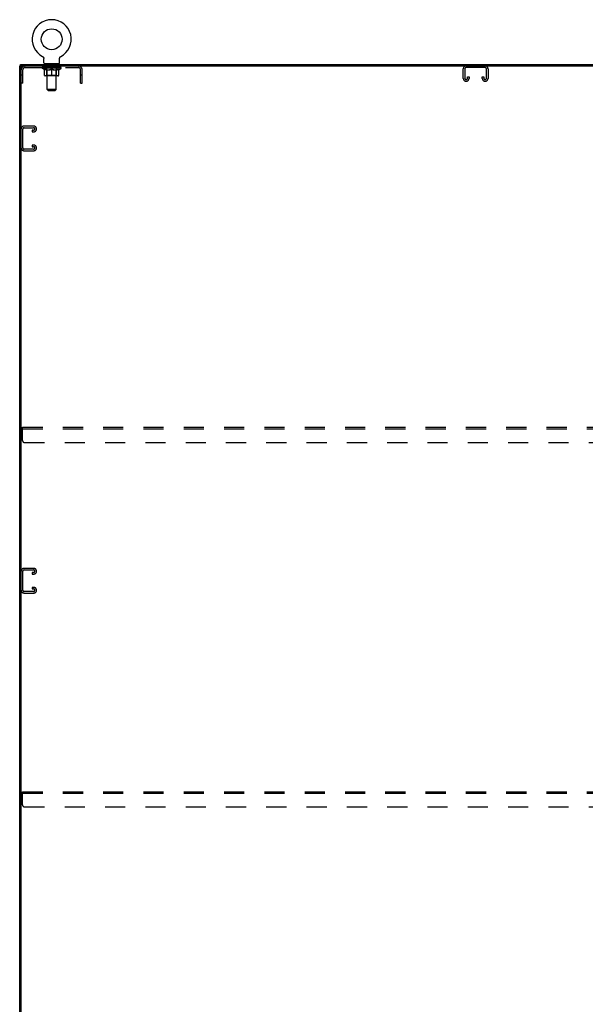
# Model space of a CAD drawing. Header units: inches. Extents: x 0 to 241, y 0 to 156.
# Tile 20 of 21: x 167 to 204, y 52 to 117. Entities that reach past the tile are written whole.
import ezdxf

# ---------------------------------------------------------------- set-up
doc = ezdxf.new("R2010")
doc.units = ezdxf.units.IN
doc.header["$LTSCALE"] = 13.26
doc.header["$MEASUREMENT"] = 0
doc.linetypes.add('HIDDEN', pattern=[0.2, 0.1, -0.1])
doc.layers.get('0').update_dxf_attribs({"linetype": 'CONTINUOUS'})
doc.layers.add('02___PRT_ALL_AXES', color=7, linetype='CONTINUOUS')
doc.layers.add('DEFAULT_2', color=8, linetype='HIDDEN')

msp = doc.modelspace()

# ---------------------------------------------------------------- linework, layer by layer
at = {"color": 7, "linetype": 'Continuous'}
for p, q in [((168.166, 114.501), (168.166, 114.501)), ((168.166, 114.501), (168.171, 114.498)), ((168.169, 114.499), (168.168, 114.5)), ((168.171, 114.498), (168.175, 114.495)), ((168.175, 114.495), (168.18, 114.493)), ((168.18, 114.493), (168.184, 114.49)), ((168.184, 114.49), (168.188, 114.486)), ((168.188, 114.486), (168.192, 114.483)), ((168.192, 114.483), (168.196, 114.48)), ((168.196, 114.48), (168.2, 114.476)), ((168.2, 114.476), (168.204, 114.472)), ((168.204, 114.472), (168.207, 114.468)), ((168.207, 114.469), (168.211, 114.464)), ((168.21, 114.465), (168.214, 114.46)), ((168.214, 114.46), (168.217, 114.456)), ((168.217, 114.456), (168.22, 114.452)), ((168.22, 114.452), (168.223, 114.447)), ((168.223, 114.447), (168.225, 114.443)), ((168.225, 114.443), (168.228, 114.438)), ((168.228, 114.438), (168.23, 114.433)), ((168.23, 114.434), (168.232, 114.429)), ((168.232, 114.429), (168.234, 114.424)), ((168.234, 114.424), (168.236, 114.419)), ((168.236, 114.419), (168.237, 114.414)), ((168.237, 114.414), (168.239, 114.409)), ((168.239, 114.409), (168.24, 114.404)), ((168.24, 114.404), (168.241, 114.399)), ((168.241, 114.399), (168.242, 114.394)), ((168.243, 114.378), (168.243, 114.373)), ((168.243, 114.081), (168.243, 114.373)), ((169.289, 114.383), (169.29, 114.388)), ((169.289, 114.081), (169.289, 114.373)), ((169.29, 114.394), (169.291, 114.399)), ((169.29, 114.388), (169.29, 114.394)), ((169.291, 114.399), (169.292, 114.404)), ((169.292, 114.404), (169.294, 114.409)), ((169.294, 114.409), (169.295, 114.414)), ((169.295, 114.414), (169.296, 114.419)), ((169.296, 114.419), (169.298, 114.424)), ((169.298, 114.424), (169.3, 114.429)), ((169.3, 114.429), (169.302, 114.434)), ((169.302, 114.433), (169.305, 114.438)), ((169.307, 114.443), (169.31, 114.447)), ((169.31, 114.447), (169.312, 114.452)), ((169.312, 114.452), (169.315, 114.456)), ((169.315, 114.456), (169.318, 114.46)), ((169.318, 114.46), (169.322, 114.465)), ((169.322, 114.464), (169.325, 114.469)), ((169.325, 114.468), (169.329, 114.472)), ((169.328, 114.472), (169.332, 114.476)), ((169.332, 114.476), (169.336, 114.48)), ((169.336, 114.48), (169.34, 114.483)), ((169.34, 114.483), (169.344, 114.486)), ((169.344, 114.486), (169.348, 114.49)), ((169.348, 114.49), (169.352, 114.493)), ((169.352, 114.493), (169.357, 114.495)), ((169.357, 114.495), (169.361, 114.498)), ((169.357, 114.495), (169.358, 114.496)), ((169.361, 114.498), (169.366, 114.501)), ((169.365, 114.5), (169.363, 114.499)), ((169.366, 114.501), (169.366, 114.501)), ((166.777, 113.878), (166.662, 113.878)), ((166.714, 113.878), (166.714, 113.982)), ((166.766, 42.148), (166.766, 113.878)), ((166.829, 113.878), (226.496, 113.878)), ((168.266, 114.012), (168.266, 113.982)), ((169.266, 114.012), (168.266, 114.012)), ((169.266, 114.012), (169.266, 113.982))]:
    msp.add_line(p, q, dxfattribs=at)
at = {"color": 3, "linetype": 'Continuous'}
for p, q in [((166.662, 42.086), (166.662, 113.878)), ((166.714, 113.982), (226.61, 113.982))]:
    msp.add_line(p, q, dxfattribs=at)
at = {"color": 7, "linetype": 'Continuous'}
for points in [[(168.242, 114.394), (168.242, 114.388), (168.243, 114.383)], [(168.242, 114.388), (168.243, 114.383), (168.243, 114.378)], [(169.289, 114.373), (169.289, 114.378), (169.289, 114.383)], [(169.289, 114.373), (169.289, 114.378), (169.289, 114.383)], [(169.304, 114.438), (169.307, 114.443), (169.31, 114.447)]]:
    msp.add_lwpolyline(points, dxfattribs=at)
msp.add_circle((168.766, 115.64), 0.688, dxfattribs=at)
for centre, radius, start, end in [((168.766, 115.64), 1.288, 297.70046, 242.29954), ((166.829, 113.815), 0.0625, 90, 180), ((168.312, 114.081), 0.069, 180, 270), ((169.22, 114.081), 0.069, 270, 360)]:
    msp.add_arc(centre, radius, start, end, dxfattribs=at)
at = {"layer": '02___PRT_ALL_AXES', "color": 8, "linetype": 'HIDDEN'}
for p, q in [((168.329, 113.774), (168.329, 113.878)), ((169.204, 113.878), (168.329, 113.878)), ((169.204, 113.774), (168.329, 113.774)), ((169.204, 113.774), (169.204, 113.878))]:
    msp.add_line(p, q, dxfattribs=at)
at = {"layer": 'DEFAULT_2', "color": 8, "linetype": 'HIDDEN'}
for p, q in [((168.174, 114.496), (168.175, 114.495)), ((169.366, 114.501), (169.366, 114.501)), ((166.87, 112.753), (166.87, 113.631)), ((167.013, 113.774), (170.52, 113.774)), ((168.133, 113.735), (168.133, 113.782)), ((168.292, 113.624), (168.133, 113.735)), ((169.399, 113.735), (168.133, 113.735)), ((168.142, 113.775), (168.142, 113.782)), ((168.151, 113.772), (168.151, 113.775)), ((168.151, 113.772), (169.381, 113.772)), ((168.16, 113.772), (168.16, 113.775)), ((168.161, 113.772), (168.161, 113.775)), ((168.171, 113.775), (168.171, 113.782)), ((168.187, 113.772), (168.187, 113.775)), ((168.189, 113.772), (168.189, 113.775)), ((168.218, 113.775), (168.218, 113.782)), ((168.232, 113.772), (168.232, 113.775)), ((168.235, 113.772), (168.235, 113.775)), ((168.439, 113.775), (168.238, 113.775)), ((168.281, 113.775), (168.281, 113.782)), ((168.282, 113.772), (168.282, 113.775)), ((168.283, 113.772), (168.283, 113.775)), ((168.286, 113.772), (168.286, 113.775)), ((168.292, 113.624), (168.303, 113.624)), ((168.293, 113.772), (168.293, 113.775)), ((168.293, 113.772), (168.293, 113.775)), ((168.297, 113.772), (168.297, 113.775)), ((168.3, 113.772), (168.3, 113.776)), ((168.303, 113.261), (168.303, 113.667)), ((168.304, 113.772), (168.304, 113.775)), ((168.319, 113.772), (168.319, 113.775)), ((168.337, 113.772), (168.337, 113.778)), ((168.337, 113.772), (168.337, 113.775)), ((168.358, 113.772), (168.358, 113.775)), ((168.358, 113.772), (168.358, 113.775)), ((168.359, 113.775), (168.359, 113.782)), ((168.369, 113.772), (168.369, 113.775)), ((168.373, 113.772), (168.373, 113.775)), ((168.382, 113.772), (168.382, 113.775)), ((168.393, 113.772), (168.393, 113.779)), ((168.409, 113.772), (168.409, 113.775)), ((168.412, 113.772), (168.412, 113.775)), ((168.439, 113.772), (168.439, 113.775)), ((168.506, 113.775), (168.444, 113.775)), ((168.445, 113.624), (168.625, 113.624)), ((168.449, 113.775), (168.449, 113.782)), ((168.453, 113.263), (168.453, 113.732)), ((168.454, 114.012), (168.454, 113.982)), ((168.456, 113.772), (168.456, 113.775)), ((168.461, 113.772), (168.461, 113.775)), ((168.466, 112.331), (168.466, 113.977)), ((168.467, 113.772), (168.467, 113.78)), ((168.471, 113.772), (168.471, 113.775)), ((168.482, 113.772), (168.482, 113.775)), ((168.506, 113.772), (168.506, 113.775)), ((168.581, 113.775), (168.522, 113.775)), ((168.542, 113.772), (168.542, 113.775)), ((168.549, 113.775), (168.549, 113.782)), ((168.553, 113.772), (168.553, 113.775)), ((168.556, 113.772), (168.556, 113.781)), ((168.558, 113.772), (168.558, 113.775)), ((168.566, 113.772), (168.566, 113.775)), ((168.581, 113.772), (168.581, 113.775)), ((168.662, 113.775), (168.607, 113.775)), ((168.62, 113.772), (168.62, 113.775)), ((168.652, 113.775), (168.729, 113.78)), ((168.656, 113.775), (168.656, 113.782)), ((168.657, 113.782), (168.656, 113.782)), ((168.657, 113.775), (168.657, 113.782)), ((168.657, 113.772), (168.657, 113.775)), ((168.661, 113.772), (168.661, 113.775)), ((168.662, 113.772), (168.662, 113.775)), ((168.662, 113.772), (168.662, 113.775)), ((168.697, 113.775), (168.762, 113.775)), ((168.703, 113.772), (168.703, 113.775)), ((168.708, 113.775), (168.708, 113.778)), ((168.729, 113.775), (168.729, 113.78)), ((168.745, 113.772), (168.745, 113.775)), ((168.764, 113.775), (168.763, 113.775)), ((168.763, 113.772), (168.763, 113.775)), ((168.764, 113.772), (168.764, 113.775)), ((168.766, 113.775), (168.766, 113.782)), ((168.766, 113.782), (168.88, 113.775)), ((168.766, 113.224), (168.766, 113.667)), ((168.769, 113.772), (168.769, 113.775)), ((168.769, 113.772), (168.769, 113.775)), ((168.769, 113.775), (168.769, 113.775)), ((168.787, 113.772), (168.787, 113.775)), ((168.787, 113.775), (168.835, 113.775)), ((168.83, 113.772), (168.83, 113.775)), ((168.87, 113.772), (168.87, 113.775)), ((168.871, 113.772), (168.871, 113.775)), ((168.871, 113.775), (168.925, 113.775)), ((168.872, 113.772), (168.872, 113.775)), ((168.875, 113.775), (168.875, 113.782)), ((168.875, 113.782), (168.876, 113.782)), ((168.876, 113.775), (168.876, 113.782)), ((168.876, 113.772), (168.876, 113.775)), ((168.907, 113.624), (169.087, 113.624)), ((168.912, 113.772), (168.912, 113.775)), ((168.951, 113.772), (168.951, 113.775)), ((168.951, 113.775), (169.01, 113.775)), ((168.966, 113.772), (168.966, 113.775)), ((168.974, 113.772), (168.974, 113.775)), ((168.977, 113.772), (168.977, 113.781)), ((168.979, 113.772), (168.979, 113.775)), ((168.983, 113.775), (168.983, 113.782)), ((168.99, 113.772), (168.99, 113.775)), ((169.026, 113.772), (169.026, 113.775)), ((169.026, 113.775), (169.088, 113.775)), ((169.05, 113.772), (169.05, 113.775)), ((169.061, 113.772), (169.061, 113.775)), ((169.065, 113.772), (169.065, 113.78)), ((169.066, 112.331), (169.066, 113.977)), ((169.071, 113.772), (169.071, 113.775)), ((169.076, 113.772), (169.076, 113.775)), ((169.079, 114.012), (169.079, 113.982)), ((169.079, 113.263), (169.079, 113.732)), ((169.083, 113.775), (169.083, 113.782)), ((169.093, 113.772), (169.093, 113.775)), ((169.093, 113.775), (169.294, 113.775)), ((169.12, 113.772), (169.12, 113.775)), ((169.123, 113.772), (169.123, 113.775)), ((169.139, 113.772), (169.139, 113.779)), ((169.15, 113.772), (169.15, 113.775)), ((169.159, 113.772), (169.159, 113.775)), ((169.163, 113.772), (169.163, 113.775)), ((169.173, 113.775), (169.173, 113.782)), ((169.175, 113.772), (169.175, 113.775)), ((169.175, 113.772), (169.175, 113.775)), ((169.195, 113.772), (169.195, 113.778)), ((169.195, 113.772), (169.195, 113.775)), ((169.214, 113.772), (169.214, 113.775)), ((169.228, 113.772), (169.228, 113.775)), ((169.23, 113.261), (169.23, 113.667)), ((169.23, 113.624), (169.24, 113.624)), ((169.232, 113.772), (169.232, 113.776)), ((169.235, 113.772), (169.235, 113.775)), ((169.239, 113.772), (169.239, 113.775)), ((169.239, 113.772), (169.239, 113.775)), ((169.24, 113.624), (169.399, 113.735)), ((169.246, 113.772), (169.246, 113.775)), ((169.249, 113.772), (169.249, 113.775)), ((169.25, 113.772), (169.25, 113.775)), ((169.251, 113.775), (169.251, 113.782)), ((169.297, 113.772), (169.297, 113.775)), ((169.3, 113.772), (169.3, 113.775)), ((169.314, 113.775), (169.314, 113.782)), ((169.343, 113.772), (169.343, 113.775)), ((169.345, 113.772), (169.345, 113.775)), ((169.361, 113.775), (169.361, 113.782)), ((169.371, 113.772), (169.371, 113.775)), ((169.372, 113.772), (169.372, 113.775)), ((169.381, 113.772), (169.381, 113.775)), ((169.39, 113.775), (169.39, 113.782)), ((169.399, 113.735), (169.399, 113.782)), ((170.662, 112.753), (170.662, 113.631)), ((170.766, 112.753), (170.766, 113.631)), ((195.85, 113.058), (195.85, 113.698)), ((195.954, 113.684), (195.954, 113.072)), ((197.281, 113.774), (196.044, 113.774)), ((197.371, 113.072), (197.371, 113.684)), ((197.475, 113.698), (197.475, 113.058)), ((166.87, 113.283), (166.766, 113.283)), ((169.192, 113.224), (168.34, 113.224)), ((168.453, 113.263), (168.413, 113.224)), ((169.079, 113.263), (168.453, 113.263)), ((169.079, 113.263), (169.119, 113.224)), ((170.766, 113.283), (170.662, 113.283)), ((196.045, 112.878), (196.03, 112.878)), ((196.121, 113.072), (196.121, 113.159)), ((196.121, 113.159), (196.225, 113.159)), ((196.225, 113.159), (196.225, 113.058)), ((197.1, 113.058), (197.1, 113.159)), ((197.1, 113.159), (197.204, 113.159)), ((197.204, 113.159), (197.204, 113.072)), ((197.295, 112.878), (197.28, 112.878)), ((166.87, 112.753), (166.766, 112.753)), ((168.535, 112.262), (168.466, 112.331)), ((169.066, 112.331), (168.466, 112.331)), ((168.535, 112.262), (168.997, 112.262)), ((168.997, 112.262), (169.066, 112.331)), ((170.662, 112.753), (170.766, 112.753)), ((166.87, 108.488), (166.87, 109.725)), ((167.586, 109.919), (166.946, 109.919)), ((166.96, 109.815), (167.572, 109.815)), ((167.485, 109.648), (167.485, 109.544)), ((167.572, 109.648), (167.485, 109.648)), ((167.766, 109.724), (167.766, 109.739)), ((167.485, 109.544), (167.586, 109.544)), ((166.946, 108.294), (167.586, 108.294)), ((167.572, 108.398), (166.96, 108.398)), ((167.485, 108.669), (167.485, 108.565)), ((167.586, 108.669), (167.485, 108.669)), ((167.485, 108.565), (167.572, 108.565)), ((167.766, 108.474), (167.766, 108.489)), ((166.85, 89.211), (166.85, 90.086)), ((166.85, 90.086), (226.475, 90.086)), ((166.85, 89.982), (226.475, 89.982)), ((166.975, 89.086), (226.35, 89.086)), ((166.87, 79.363), (166.87, 80.6)), ((167.586, 80.794), (166.946, 80.794)), ((166.96, 80.69), (167.572, 80.69)), ((167.485, 80.523), (167.485, 80.419)), ((167.572, 80.523), (167.485, 80.523)), ((167.485, 80.419), (167.586, 80.419)), ((167.766, 80.599), (167.766, 80.614)), ((166.946, 79.169), (167.586, 79.169)), ((167.572, 79.273), (166.96, 79.273)), ((167.485, 79.544), (167.485, 79.44)), ((167.586, 79.544), (167.485, 79.544)), ((167.485, 79.44), (167.572, 79.44)), ((167.766, 79.349), (167.766, 79.364)), ((166.85, 65.211), (166.85, 66.086)), ((166.85, 66.086), (226.475, 66.086)), ((166.85, 65.982), (226.475, 65.982)), ((166.975, 65.086), (226.35, 65.086))]:
    msp.add_line(p, q, dxfattribs=at)
for points in [[(168.452, 113.624), (168.428, 113.628), (168.403, 113.634), (168.378, 113.64), (168.353, 113.648), (168.328, 113.657), (168.303, 113.667)], [(168.303, 113.666), (168.327, 113.656), (168.351, 113.648), (168.375, 113.64), (168.398, 113.634), (168.422, 113.628), (168.445, 113.624)], [(168.766, 113.667), (168.74, 113.657), (168.714, 113.648), (168.689, 113.64), (168.664, 113.634), (168.64, 113.628), (168.615, 113.624)], [(168.625, 113.624), (168.648, 113.628), (168.671, 113.634), (168.695, 113.64), (168.718, 113.648), (168.742, 113.656), (168.766, 113.666)], [(168.917, 113.624), (168.892, 113.628), (168.867, 113.634), (168.842, 113.641), (168.817, 113.648), (168.792, 113.657), (168.766, 113.667)], [(168.766, 113.666), (168.79, 113.656), (168.814, 113.648), (168.838, 113.64), (168.861, 113.634), (168.884, 113.628), (168.907, 113.624)], [(169.23, 113.667), (169.204, 113.657), (169.178, 113.648), (169.153, 113.64), (169.129, 113.634), (169.104, 113.628), (169.08, 113.624)], [(169.087, 113.624), (169.111, 113.628), (169.134, 113.634), (169.158, 113.641), (169.181, 113.648), (169.205, 113.657), (169.23, 113.666)]]:
    msp.add_lwpolyline(points, dxfattribs=at)
for centre, radius, start, end in [((167.013, 113.631), 0.246, 90, 180), ((167.013, 113.631), 0.142, 90, 180), ((168.413, 113.732), 0.0398, 0, 90), ((168.432, 113.977), 0.0345, 0, 90), ((169.101, 113.977), 0.0345, 90, 180), ((169.119, 113.732), 0.0398, 90, 180), ((170.52, 113.631), 0.246, 0, 90), ((170.52, 113.631), 0.142, 0, 90), ((196.03, 113.698), 0.18, 90, 180), ((196.044, 113.684), 0.09, 90, 180), ((197.281, 113.684), 0.09, 0, 90), ((197.295, 113.698), 0.18, 0, 90), ((168.34, 113.261), 0.0371, 180, 270), ((169.192, 113.261), 0.0371, 270, 360), ((196.03, 113.058), 0.18, 180, 270), ((196.044, 113.072), 0.09, 180, 270), ((196.031, 113.072), 0.09, 278.21921, 360), ((196.045, 113.058), 0.18, 270, 360), ((197.28, 113.058), 0.18, 180, 270), ((197.294, 113.072), 0.09, 180, 270), ((197.281, 113.072), 0.09, 278.21921, 360), ((197.295, 113.058), 0.18, 270, 360), ((166.946, 109.739), 0.18, 90, 180), ((166.96, 109.725), 0.09, 90, 180), ((167.572, 109.725), 0.09, 0, 90), ((167.572, 109.738), 0.09, 270, 351.78079), ((167.586, 109.739), 0.18, 0, 90), ((167.586, 109.724), 0.18, 270, 360), ((166.946, 108.474), 0.18, 180, 270), ((166.96, 108.488), 0.09, 180, 270), ((167.572, 108.475), 0.09, 0, 90), ((167.572, 108.488), 0.09, 270, 351.78079), ((167.586, 108.489), 0.18, 0, 90), ((167.586, 108.474), 0.18, 270, 360), ((166.975, 89.211), 0.125, 180, 270), ((166.946, 80.614), 0.18, 90, 180), ((166.96, 80.6), 0.09, 90, 180), ((167.572, 80.6), 0.09, 0, 90), ((167.572, 80.613), 0.09, 270, 351.78079), ((167.586, 80.614), 0.18, 0, 90), ((167.586, 80.599), 0.18, 270, 360), ((166.946, 79.349), 0.18, 180, 270), ((166.96, 79.363), 0.09, 180, 270), ((167.572, 79.35), 0.09, 0, 90), ((167.572, 79.363), 0.09, 270, 351.78079), ((167.586, 79.364), 0.18, 0, 90), ((167.586, 79.349), 0.18, 270, 360), ((166.975, 65.211), 0.125, 180, 270)]:
    msp.add_arc(centre, radius, start, end, dxfattribs=at)
for centre, major_axis, ratio, start_param, end_param in [((168.766, 113.782), (0.633, 0.007), 0.05963, 2.96643, 3.140963), ((168.113, 113.77), (0.198, 0), 0.060556, 0.430652, 1.470503), ((168.766, 113.782), (0.633, 0), 0.060556, -3.141593, -2.96706), ((168.113, 113.763), (0.198, 0.002), 0.05963, 1.376596, 1.469874), ((168.766, 113.782), (0.633, 0.013), 0.05688, 2.791345, 2.965878), ((168.089, 113.77), (0.198, 0.002), 0.05963, 0.25549, 1.295341), ((168.157, 113.77), (0.198, -0.002), 0.05963, 0.605815, 1.645666), ((168.766, 113.782), (0.633, -0.007), 0.05963, -2.96643, -2.791898), ((168.157, 113.763), (0.198, 0), 0.060556, 1.551758, 1.645036), ((168.089, 113.763), (0.198, 0.004), 0.05688, 1.20151, 1.294789), ((168.158, 113.766), (0.164, 0.002), 0.05963, 1.065228, 1.614276), ((168.139, 113.766), (0.164, 0.003), 0.05688, 0.890143, 1.43919), ((168.197, 113.766), (0.164, 0), 0.060556, 1.240391, 1.789438), ((168.766, 113.782), (0.633, 0.019), 0.052395, 2.616403, 2.790936), ((168.085, 113.77), (0.198, 0.004), 0.05688, 0.080405, 1.120256), ((168.22, 113.77), (0.198, -0.004), 0.05688, 0.7809, 1.820751), ((168.766, 113.782), (0.633, -0.013), 0.05688, -2.791345, -2.616812), ((168.22, 113.763), (0.198, -0.002), 0.05963, 1.72692, 1.820198), ((168.085, 113.763), (0.198, 0.006), 0.052395, 1.026568, 1.119847), ((168.138, 113.766), (0.164, 0.005), 0.052395, 0.715201, 1.264248), ((168.252, 113.766), (0.164, -0.002), 0.05963, 1.415553, 1.9646), ((168.766, 113.782), (0.633, 0.025), 0.046319, 2.441654, 2.616187), ((168.299, 113.77), (0.198, -0.006), 0.052395, 0.955842, 1.995693), ((168.766, 113.782), (0.633, -0.019), 0.052395, -2.616403, -2.44187), ((168.102, 113.77), (0.198, 0.006), 0.052395, -0.094537, 0.945314), ((168.299, 113.763), (0.198, -0.004), 0.05688, 1.902006, 1.995284), ((168.102, 113.763), (0.198, 0.008), 0.046319, 0.851819, 0.945098), ((168.156, 113.766), (0.164, 0.006), 0.046319, 0.540452, 1.089499), ((168.323, 113.766), (0.164, -0.003), 0.05688, 1.590638, 2.139686), ((168.766, 113.782), (0.633, 0.029), 0.038841, 2.267123, 2.441656), ((168.392, 113.77), (0.198, -0.008), 0.046319, 1.130591, 2.170442), ((168.139, 113.77), (0.198, 0.008), 0.046319, -0.269286, 0.770565), ((168.766, 113.782), (0.633, -0.025), 0.046319, -2.441654, -2.267121), ((168.392, 113.763), (0.198, -0.006), 0.052395, 2.076947, 2.170226), ((168.139, 113.763), (0.198, 0.009), 0.038841, 0.677289, 0.770567), ((168.193, 113.766), (0.164, 0.008), 0.038841, 0.365921, 0.914969), ((168.408, 113.766), (0.164, -0.005), 0.052395, 1.76558, 2.314627), ((168.766, 113.782), (0.633, 0.033), 0.030195, 2.09281, 2.267343), ((168.497, 113.77), (0.198, -0.009), 0.038841, 1.305122, 2.344973), ((168.195, 113.77), (0.198, 0.009), 0.038841, -0.443817, 0.596034), ((168.766, 113.782), (0.633, -0.029), 0.038841, -2.267123, -2.092591), ((168.497, 113.763), (0.198, -0.008), 0.046319, 2.251696, 2.344975), ((168.195, 113.763), (0.198, 0.01), 0.030195, 0.502975, 0.596254), ((168.248, 113.766), (0.164, 0.009), 0.030195, 0.191608, 0.740655), ((168.503, 113.766), (0.164, -0.006), 0.046319, 1.940329, 2.489376), ((168.269, 113.77), (0.198, 0.01), 0.030195, -0.61813, 0.421721), ((168.766, 113.782), (0.633, 0.036), 0.020645, 1.918687, 2.09322), ((168.61, 113.77), (0.198, -0.01), 0.030195, 1.479435, 2.519286), ((168.766, 113.782), (0.633, -0.033), 0.030195, -2.09281, -1.918277), ((168.61, 113.763), (0.198, -0.009), 0.038841, 2.426227, 2.519505), ((168.269, 113.763), (0.198, 0.011), 0.020645, 0.328852, 0.422131), ((168.318, 113.766), (0.164, 0.009), 0.020645, 0.017485, 0.566532), ((168.607, 113.766), (0.164, -0.008), 0.038841, 2.11486, 2.663907), ((168.357, 113.77), (0.198, 0.011), 0.020645, -0.792253, 0.247598), ((168.766, 113.782), (0.633, 0.038), 0.010478, 1.744704, 1.919237), ((168.728, 113.77), (0.198, -0.011), 0.020645, 1.653558, 2.693409), ((168.766, 113.782), (0.633, -0.036), 0.020645, -1.918687, -1.744154), ((168.728, 113.763), (0.198, -0.01), 0.030195, 2.60054, 2.693819), ((168.357, 113.763), (0.198, 0.012), 0.010478, 0.154869, 0.248148), ((168.401, 113.766), (0.164, 0.01), 0.010478, 6.126688, 6.675735), ((168.715, 113.766), (0.164, -0.009), 0.030195, 2.289173, 2.83822), ((168.458, 113.77), (0.198, 0.012), 0.010478, -0.966236, -0.000846), ((168.847, 113.77), (0.198, -0.012), 0.010478, 1.827541, 2.867392), ((168.766, 113.782), (0.633, -0.038), 0.010478, -1.744704, -1.570171), ((168.847, 113.763), (0.198, -0.011), 0.020645, 2.774664, 2.867942), ((168.825, 113.766), (0.164, -0.009), 0.020645, 2.463296, 3.012344), ((168.685, 113.77), (0.198, 0.012), 0.010478, 0.274201, 1.314052), ((168.599, 113.766), (0.164, 0.01), 0.010478, -0.000298, 0.504314), ((168.569, 113.763), (0.198, 0.012), 0.010478, 0.192946, 0.399283), ((168.766, 113.782), (0.633, 0.038), 0.010478, -1.578586, -1.396888), ((168.963, 113.763), (0.198, -0.012), 0.010478, 2.948646, 3.041925), ((168.933, 113.766), (0.164, -0.01), 0.010478, 2.637279, 3.142076), ((168.804, 113.77), (0.198, 0.011), 0.020645, 0.448184, 1.488034), ((168.707, 113.766), (0.164, 0.009), 0.020645, 0.129249, 0.678296), ((168.685, 113.763), (0.198, 0.011), 0.020645, 0.273651, 0.366929), ((169.074, 113.77), (0.198, -0.012), 0.010478, -3.140747, -2.175357), ((168.766, 113.782), (0.633, 0.036), 0.020645, -1.397439, -1.222906), ((168.766, 113.782), (0.633, -0.038), 0.010478, 1.222355, 1.396888), ((168.922, 113.77), (0.198, 0.01), 0.030195, 0.622307, 1.662158), ((168.817, 113.766), (0.164, 0.009), 0.030195, 0.303372, 0.852419), ((169.131, 113.766), (0.164, -0.01), 0.010478, 2.749043, 3.29809), ((169.175, 113.77), (0.198, -0.011), 0.020645, 2.893995, 3.933846), ((168.804, 113.763), (0.198, 0.01), 0.030195, 0.447774, 0.541052), ((169.175, 113.763), (0.198, -0.012), 0.010478, 2.893445, 2.986723), ((169.035, 113.77), (0.198, 0.009), 0.038841, 0.79662, 1.836471), ((168.766, 113.782), (0.633, 0.033), 0.030195, -1.223315, -1.048783), ((168.766, 113.782), (0.633, -0.036), 0.020645, 1.048373, 1.222906), ((168.925, 113.766), (0.164, 0.008), 0.038841, 0.477686, 1.026733), ((169.214, 113.766), (0.164, -0.009), 0.020645, 2.57506, 3.124108), ((169.263, 113.77), (0.198, -0.01), 0.030195, 2.719872, 3.759723), ((169.14, 113.77), (0.198, 0.008), 0.046319, 0.971151, 2.011002), ((168.922, 113.763), (0.198, 0.009), 0.038841, 0.622087, 0.715366), ((169.263, 113.763), (0.198, -0.011), 0.020645, 2.719462, 2.812741), ((168.766, 113.782), (0.633, 0.029), 0.038841, -1.049002, -0.874469), ((168.766, 113.782), (0.633, -0.033), 0.030195, 0.87425, 1.048783), ((169.029, 113.766), (0.164, 0.006), 0.046319, 0.652216, 1.201263), ((169.233, 113.77), (0.198, 0.006), 0.052395, 1.1459, 2.185751), ((169.285, 113.766), (0.164, -0.009), 0.030195, 2.400937, 2.949985), ((169.337, 113.77), (0.198, -0.009), 0.038841, 2.545558, 3.585409), ((169.124, 113.766), (0.164, 0.005), 0.052395, 0.826965, 1.376012), ((169.035, 113.763), (0.198, 0.008), 0.046319, 0.796618, 0.889896), ((169.337, 113.763), (0.198, -0.01), 0.030195, 2.545339, 2.638617), ((169.312, 113.77), (0.198, 0.004), 0.05688, 1.320842, 2.360692), ((168.766, 113.782), (0.633, 0.025), 0.046319, -0.874471, -0.699939), ((168.766, 113.782), (0.633, -0.029), 0.038841, 0.699936, 0.874469), ((169.393, 113.77), (0.198, -0.008), 0.046319, 2.371028, 3.410879), ((169.339, 113.766), (0.164, -0.008), 0.038841, 2.226624, 2.775671), ((169.375, 113.77), (0.198, 0.002), 0.05963, 1.495927, 2.535778), ((169.209, 113.766), (0.164, 0.003), 0.05688, 1.001907, 1.550954), ((169.43, 113.77), (0.198, -0.006), 0.052395, 2.196279, 3.23613), ((169.376, 113.766), (0.164, -0.006), 0.046319, 2.052093, 2.601141), ((169.14, 113.763), (0.198, 0.006), 0.052395, 0.971367, 1.064645), ((169.419, 113.77), (0.198, 0), 0.060556, 1.671089, 2.71094), ((169.393, 113.763), (0.198, -0.009), 0.038841, 2.371026, 2.464304), ((169.447, 113.77), (0.198, -0.004), 0.05688, 2.021337, 3.061188), ((168.766, 113.782), (0.633, 0.019), 0.052395, -0.699723, -0.52519), ((168.766, 113.782), (0.633, -0.025), 0.046319, 0.525406, 0.699939), ((169.443, 113.77), (0.198, -0.002), 0.05963, 1.846251, 2.886102), ((169.28, 113.766), (0.164, 0.002), 0.05963, 1.176993, 1.72604), ((169.394, 113.766), (0.164, -0.005), 0.052395, 1.877344, 2.426392), ((169.336, 113.766), (0.164, 0), 0.060556, 1.352155, 1.901202), ((169.394, 113.766), (0.164, -0.003), 0.05688, 1.702402, 2.25145), ((169.374, 113.766), (0.164, -0.002), 0.05963, 1.527317, 2.076364), ((169.233, 113.763), (0.198, 0.004), 0.05688, 1.146309, 1.239587), ((169.43, 113.763), (0.198, -0.008), 0.046319, 2.196495, 2.289773), ((168.766, 113.782), (0.633, 0.013), 0.05688, -0.524781, -0.350248), ((168.766, 113.782), (0.633, -0.019), 0.052395, 0.350657, 0.52519), ((169.312, 113.763), (0.198, 0.002), 0.05963, 1.321394, 1.414673), ((169.447, 113.763), (0.198, -0.006), 0.052395, 2.021746, 2.115024), ((168.766, 113.782), (0.633, 0.007), 0.05963, -0.349695, -0.175162), ((168.766, 113.782), (0.633, -0.013), 0.05688, 0.175715, 0.350248), ((169.375, 113.763), (0.198, 0), 0.060556, 1.496556, 1.589835), ((169.443, 113.763), (0.198, -0.004), 0.05688, 1.846804, 1.940083), ((169.419, 113.763), (0.198, -0.002), 0.05963, 1.671719, 1.764997), ((168.766, 113.782), (0.633, 0), 0.060556, -0.174533, 0), ((168.766, 113.782), (0.633, -0.007), 0.05963, 0.000629, 0.175162)]:
    msp.add_ellipse(centre, major_axis=major_axis, ratio=ratio, start_param=start_param, end_param=end_param, dxfattribs=at)

doc.saveas('drawing.dxf')
